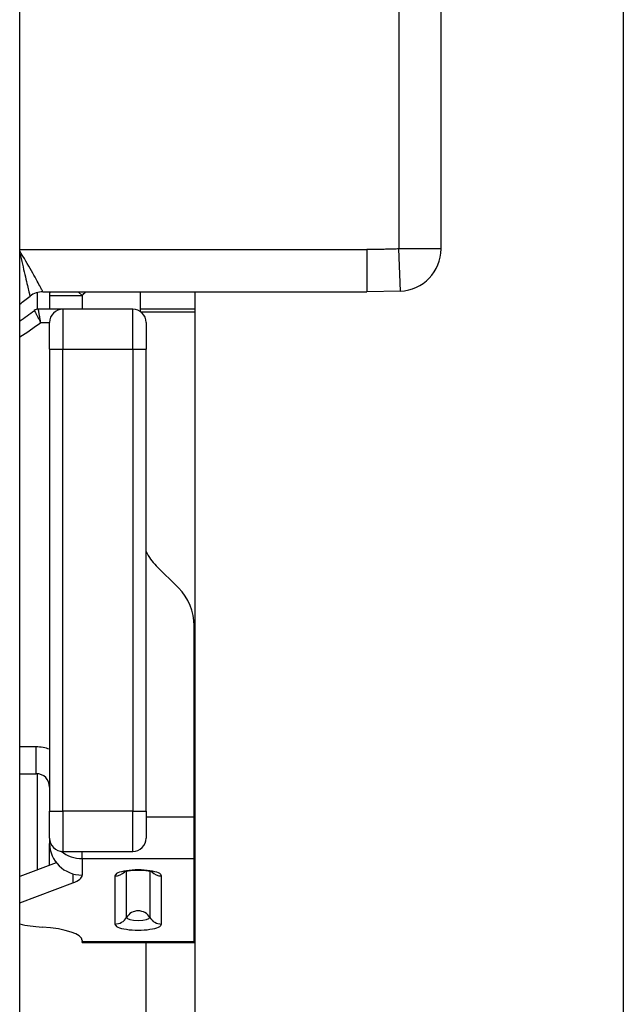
# Model space of a CAD drawing. Header units: inches. Extents: x 1.5 to 31.5, y 2.1 to 17.
# Tile 9 of 34: x 1.989 to 2.433, y 8.776 to 9.5. Entities that reach past the tile are written whole.
import ezdxf

# ---------------------------------------------------------------- set-up
doc = ezdxf.new("R2010")
doc.units = ezdxf.units.IN
doc.header["$MEASUREMENT"] = 0
doc.layers.add('Visible Edges(ANSI)', color=7, linetype='Continuous', lineweight=25)
doc.layers.add('Visible Tangent Edges(ANSI)', color=7, linetype='Continuous', lineweight=25)

msp = doc.modelspace()

# ---------------------------------------------------------------- linework, layer by layer
at = {"layer": 'Visible Edges(ANSI)'}
for p, q in [((1.98913, 5.57102), (1.98913, 13.27902)), ((2.43309, 12.93606), (2.43309, 5.91398)), ((2.29902, 9.33148), (2.29902, 9.51856)), ((2.00222, 9.28718), (2.00222, 9.2995)), ((2.00616, 9.30002), (2.24442, 9.30002)), ((2.01113, 9.29722), (2.01113, 9.28723)), ((2.07806, 9.28536), (2.07806, 9.30002)), ((2.11813, 5.91398), (2.11813, 9.30002)), ((2.26917, 9.3005), (2.24442, 9.30002)), ((2.02097, 9.28723), (2.0029, 9.28723)), ((2.07229, 9.28723), (2.02097, 9.28723)), ((2.11813, 9.28723), (2.07806, 9.28723)), ((2.01113, 9.2577), (2.01113, 9.27738)), ((2.08213, 9.27738), (2.08213, 9.2577)), ((2.01113, 9.2577), (2.01113, 8.91809)), ((2.08213, 8.91809), (2.08213, 9.2577)), ((2.1059, 9.08222), (2.08959, 9.09853)), ((2.11743, 8.91406), (2.11743, 9.05438)), ((1.98913, 8.94569), (2.00129, 8.94569)), ((2.00222, 8.87511), (2.00222, 8.94565)), ((2.01113, 8.89841), (2.01113, 8.91809)), ((2.08213, 8.91809), (2.08213, 8.89841)), ((2.11743, 8.88326), (2.11743, 8.91406)), ((2.01113, 8.89841), (2.01113, 8.89436)), ((2.02097, 8.88857), (2.07229, 8.88857)), ((2.11743, 8.82241), (2.11743, 8.88326)), ((2.01607, 8.88026), (1.98913, 8.87023)), ((1.98913, 8.85084), (2.0281, 8.86535)), ((2.03514, 8.82305), (2.03514, 8.82241)), ((2.03514, 8.82159), (2.03514, 8.82241)), ((2.03514, 8.82159), (2.11743, 8.82159)), ((2.11743, 8.82159), (2.11743, 8.82241))]:
    msp.add_line(p, q, dxfattribs=at)
at = {"layer": 'Visible Edges(ANSI)', "flags": 128}
msp.add_lwpolyline([(2.08713, 8.87326), (2.08609, 8.8736), (2.08355, 8.87412), (2.08013, 8.87449), (2.07629, 8.87462), (2.07244, 8.87449), (2.06902, 8.87412), (2.06648, 8.8736), (2.06544, 8.87326)], dxfattribs=at)
at = {"layer": 'Visible Edges(ANSI)'}
for centre, radius, start, end in [((2.26802, 9.33148), 0.031, 272.13638, 0), ((1.89302, 9.42502), 0.165, 305.62561, 308.94244), ((2.00616, 9.28502), 0.015, 90, 128.94244), ((2.03514, 9.29722), 0.02402, 173.29515, 180), ((2.0029, 9.28231), 0.00492, 90, 127.59436), ((2.02097, 9.27738), 0.00984, 90, 180), ((2.07229, 9.27738), 0.00984, 0, 90), ((1.89302, 9.42502), 0.1752, 303.26994, 307.59436), ((2.11743, 9.12637), 0.03937, 206.28531, 225), ((2.07806, 9.05438), 0.03937, 0, 45), ((2.00129, 8.93585), 0.00984, 0, 90), ((2.02097, 8.89841), 0.00984, 180, 270), ((2.07229, 8.89841), 0.00984, 270, 0), ((2.10914, 8.89252), 0.03, 286.02893, 287.42651)]:
    msp.add_arc(centre, radius, start, end, dxfattribs=at)
for centre, major_axis, ratio, start_param, end_param in [((2.03514, 8.89436), (-0.02402, 0), 0.965926, 0, 1.570796), ((1.99577, 8.87116), (0.03937, 0), 0.258819, 5.675789, 6.283185), ((2.01546, 8.84279), (-0.03937, 0), 0.258819, 0.838203, 1.318116), ((1.99577, 8.82305), (0.03937, 0), 0.258819, 0, 1.318116)]:
    msp.add_ellipse(centre, major_axis=major_axis, ratio=ratio, start_param=start_param, end_param=end_param, dxfattribs=at)
at = {"layer": 'Visible Tangent Edges(ANSI)'}
for p, q in [((2.26802, 9.51856), (2.26802, 9.33148)), ((1.98913, 9.33102), (2.24442, 9.33102)), ((2.24442, 9.33102), (2.24442, 9.30002)), ((2.29902, 9.33148), (2.26802, 9.33148)), ((2.26917, 9.3005), (2.26802, 9.33148)), ((2.01113, 9.29722), (2.03514, 9.29722)), ((2.03514, 9.29722), (2.03208, 9.30002)), ((2.03514, 9.29722), (2.03514, 9.28723)), ((2.02097, 9.28723), (2.02097, 9.2577)), ((2.07229, 9.2577), (2.07229, 9.28723)), ((2.07819, 9.28526), (2.11813, 9.28526)), ((2.00456, 9.27738), (2.01113, 9.27738)), ((2.01113, 9.2577), (2.02097, 9.2577)), ((2.02097, 8.91809), (2.02097, 9.2577)), ((2.02097, 9.2577), (2.07229, 9.2577)), ((2.07229, 9.2577), (2.07229, 8.91809)), ((2.07229, 9.2577), (2.08213, 9.2577)), ((2.00129, 8.96538), (1.98913, 8.96538)), ((2.00129, 8.94569), (2.00129, 8.96538)), ((2.01113, 8.91809), (2.02097, 8.91809)), ((2.02097, 8.91809), (2.02097, 8.88857)), ((2.07229, 8.91809), (2.02097, 8.91809)), ((2.07229, 8.88857), (2.07229, 8.91809)), ((2.07229, 8.91809), (2.08213, 8.91809)), ((2.08213, 8.91406), (2.11743, 8.91406)), ((2.01113, 8.87842), (2.01113, 8.89436)), ((2.03514, 8.88326), (2.03514, 8.88857)), ((2.03514, 8.88326), (2.03514, 8.87116)), ((2.03514, 8.88326), (2.11743, 8.88326)), ((2.0281, 8.87218), (2.0281, 8.86535)), ((2.05913, 8.87052), (2.05913, 8.83514)), ((2.06771, 8.83999), (2.06771, 8.87389)), ((2.08487, 8.87389), (2.08487, 8.83999)), ((2.09345, 8.83514), (2.09345, 8.87052)), ((2.03514, 8.82241), (2.11743, 8.82241)), ((2.08213, 5.57102), (2.08213, 8.82159))]:
    msp.add_line(p, q, dxfattribs=at)
at = {"layer": 'Visible Tangent Edges(ANSI)', "flags": 128}
for points in [[(2.26802, 9.33148), (2.26704, 9.33145), (2.26605, 9.33141), (2.26507, 9.33138), (2.26409, 9.33135), (2.2631, 9.33132), (2.26212, 9.33129), (2.26114, 9.33126), (2.26015, 9.33123), (2.25917, 9.33121), (2.25819, 9.33118), (2.2572, 9.33116), (2.25622, 9.33114), (2.25524, 9.33112), (2.25425, 9.33111), (2.25327, 9.33109), (2.25229, 9.33108), (2.2513, 9.33106), (2.25032, 9.33105), (2.24934, 9.33104), (2.24835, 9.33104), (2.24737, 9.33103), (2.24638, 9.33103), (2.2454, 9.33102), (2.24442, 9.33102)], [(2.00616, 9.30002), (2.00612, 9.30009), (2.00601, 9.3003), (2.00583, 9.30064), (2.00558, 9.30111), (2.00526, 9.30171), (2.00488, 9.30244), (2.00443, 9.30329), (2.00391, 9.30426), (2.00333, 9.30534), (2.00269, 9.30652), (2.002, 9.3078), (2.00125, 9.30917), (2.00045, 9.31062), (1.9996, 9.31216), (1.9987, 9.31376), (1.99776, 9.31543), (1.99679, 9.31714), (1.99577, 9.3189), (1.99473, 9.3207), (1.99366, 9.32253), (1.99256, 9.32438), (1.99143, 9.32626), (1.99029, 9.32814), (1.98913, 9.33004)], [(1.98913, 9.32849), (1.98963, 9.32641), (1.99013, 9.32434), (1.99062, 9.3223), (1.9911, 9.32029), (1.99158, 9.31832), (1.99204, 9.3164), (1.99249, 9.31452), (1.99292, 9.3127), (1.99335, 9.31094), (1.99375, 9.30925), (1.99413, 9.30765), (1.99449, 9.30613), (1.99483, 9.30471), (1.99515, 9.30338), (1.99544, 9.30215), (1.9957, 9.30104), (1.99593, 9.30004), (1.99614, 9.29917), (1.99632, 9.29842), (1.99646, 9.2978), (1.99658, 9.29732), (1.99666, 9.29697), (1.99671, 9.29676), (1.99673, 9.29669)], [(2.00456, 9.27738), (2.00446, 9.27801), (2.00436, 9.27863), (2.00425, 9.27925), (2.00415, 9.27986), (2.00405, 9.28047), (2.00395, 9.28106), (2.00385, 9.28163), (2.00376, 9.2822), (2.00366, 9.28274), (2.00357, 9.28327), (2.00349, 9.28377), (2.00341, 9.28424), (2.00333, 9.28469), (2.00326, 9.28511), (2.0032, 9.28549), (2.00314, 9.28585), (2.00308, 9.28616), (2.00304, 9.28644), (2.003, 9.28668), (2.00296, 9.28687), (2.00294, 9.28703), (2.00292, 9.28714), (2.00291, 9.2872), (2.0029, 9.28723)], [(1.9999, 9.2862), (1.99991, 9.28618), (1.99994, 9.28612), (2, 9.28603), (2.00007, 9.28589), (2.00016, 9.28571), (2.00028, 9.2855), (2.00041, 9.28525), (2.00056, 9.28497), (2.00073, 9.28466), (2.00091, 9.28431), (2.00111, 9.28394), (2.00132, 9.28354), (2.00155, 9.28311), (2.00179, 9.28266), (2.00204, 9.28219), (2.0023, 9.2817), (2.00256, 9.2812), (2.00284, 9.28068), (2.00311, 9.28015), (2.0034, 9.27961), (2.00369, 9.27906), (2.00398, 9.27851), (2.00427, 9.27795), (2.00456, 9.27738)]]:
    msp.add_lwpolyline(points, dxfattribs=at)
at = {"layer": 'Visible Tangent Edges(ANSI)'}
for centre, radius, start, end in [((1.8954, 9.42502), 0.18937, 317.5544, 318.69378), ((1.89302, 9.42502), 0.18504, 301.2923, 307.0726), ((2.00129, 8.93585), 0.02953, 70.52878, 90)]:
    msp.add_arc(centre, radius, start, end, dxfattribs=at)
for centre, major_axis, ratio, start_param, end_param in [((2.03514, 8.90645), (0.02402, 0), 0.965926, 4.017129, 4.712389), ((2.07629, 8.87052), (0.01716, 0), 0.258819, 0, 3.141593), ((2.05913, 8.88003), (0.00984, 0), 0.965926, 4.712389, 5.535951), ((2.09345, 8.88003), (-0.00984, 0), 0.965926, 0.747234, 1.570796), ((2.05913, 8.84465), (-0.00984, 0), 0.965926, 1.570796, 2.629503), ((2.07629, 8.83534), (0.00984, 0), 0.965926, 0.51209, 2.629503), ((2.07629, 8.83999), (0.00858, 0), 0.258819, 3.141593, 6.283185), ((2.09345, 8.84465), (0.00984, 0), 0.965926, 3.653682, 4.712389), ((2.07629, 8.83514), (-0.01716, 0), 0.258819, 0, 3.141593)]:
    msp.add_ellipse(centre, major_axis=major_axis, ratio=ratio, start_param=start_param, end_param=end_param, dxfattribs=at)

doc.saveas('drawing.dxf')
